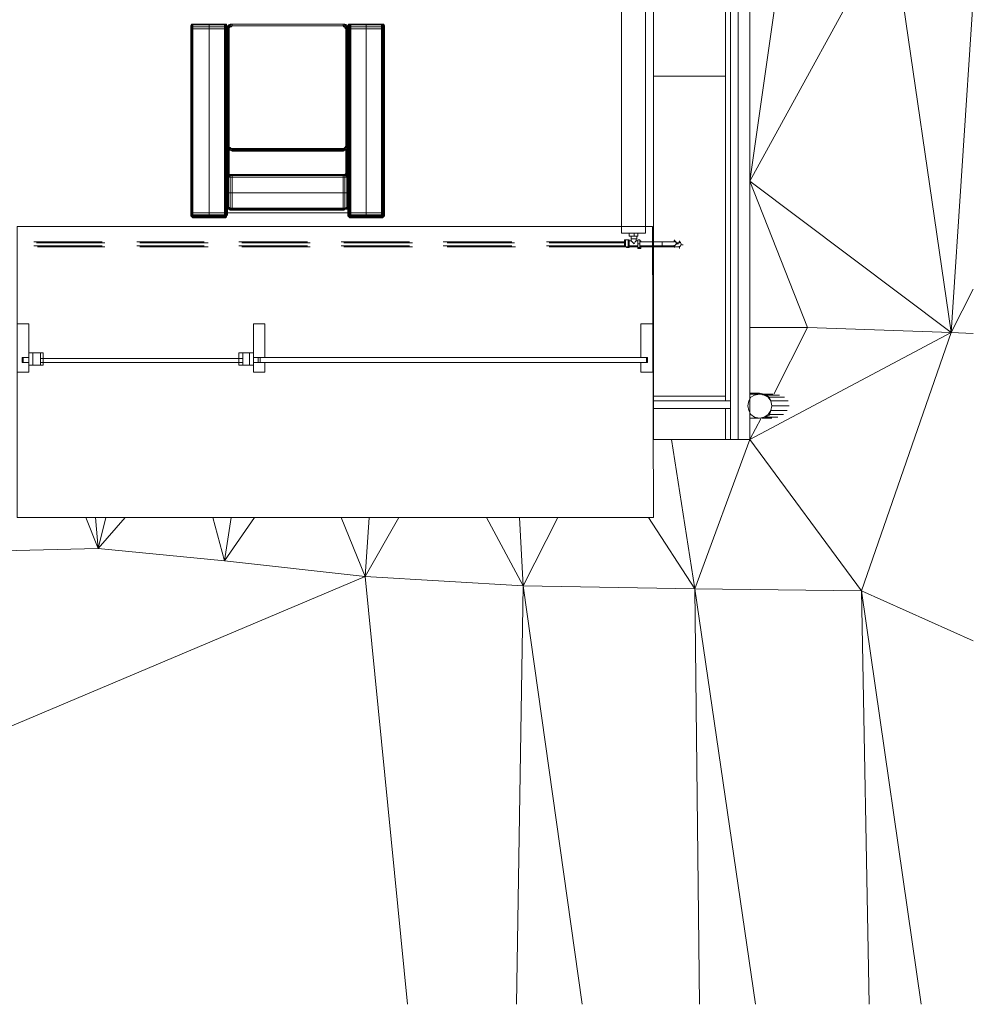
# Model space of a CAD drawing. Header units: millimetres. Extents: x 413 to 305578, y 115 to 38116.
# Tile 36 of 194: x 23631 to 27567, y 6475 to 10538. Entities that reach past the tile are written whole.
import ezdxf

# ---------------------------------------------------------------- set-up
doc = ezdxf.new("R2010")
doc.units = ezdxf.units.MM
for name, color, linetype, true_color in [('PDF$_59-60$-$Floor$Plan$-$В_Этаж$00_Сводный$A-DETL-MBND', 7, 'Continuous', 0xdd3700), ('PDF$_59-60$-$Floor$Plan$-$В_Этаж$00_Сводный$P-PIPE-CNTR', 150, 'Continuous', 0x007fff), ('PDF$_V$line_ifc_RVT-1-В_Этаж$00_Сводный$A-COLS', 7, 'Continuous', 0xbababa), ('PDF$_V$line_ifc_RVT-1-В_Этаж$00_Сводный$A-DETL-MBND', 7, 'Continuous', 0xdcdcdc), ('PDF$_V$line_ifc_RVT-1-В_Этаж$00_Сводный$A-GENM', 7, 'Continuous', 0xdd6e6e), ('PDF$_V$line_ifc_RVT-1-В_Этаж$00_Сводный$A-PART', 7, 'Continuous', 0xdcdcdc), ('PDF$_V$line_ifc_RVT-1-В_Этаж$00_Сводный$A-WALL', 7, 'Continuous', 0xbababa), ('PDF$_V$line_ifc_RVT-1-В_Этаж$00_Сводный$I-FURN', 7, 'Continuous', 0xdcdcdc), ('PDF$_V$line_ifc_RVT-1-В_Этаж$00_Сводный$L-SITE', 7, 'Continuous', 0xdcdcdc), ('PDF$_V$line_ifc_RVT-1-В_Этаж$00_Сводный$Q-SPCQ', 7, 'Continuous', 0xdcdcdc)]:
    doc.layers.add(name, color=color, linetype=linetype, true_color=true_color)
doc.layers.add('PDF$_59-60$-$Floor$Plan$-$В_Этаж$00_Сводный$M-EQPM', color=2, linetype='Continuous')
doc.layers.add('PDF$_59-60$-$Floor$Plan$-$В_Этаж$00_Сводный$P-PIPE', color=3, linetype='Continuous')

msp = doc.modelspace()

# ---------------------------------------------------------------- linework, layer by layer
at = {"layer": 'PDF$_59-60$-$Floor$Plan$-$В_Этаж$00_Сводный$A-DETL-MBND', "color": 1, "lineweight": 0}
for points in [[(23971.3, 9620.9), (23688.9, 9620.9)], [(23688.9, 9605), (23971.3, 9605)], [(24392.9, 9620.9), (24114.4, 9620.9)], [(24114.4, 9605), (24392.9, 9605)], [(24818.5, 9620.9), (24536.1, 9620.9)], [(24536.1, 9605), (24818.5, 9605)], [(25240.1, 9620.9), (24957.7, 9620.9)], [(24957.7, 9605), (25240.1, 9605)], [(25661.7, 9620.9), (25379.3, 9620.9)], [(25379.3, 9605), (25661.7, 9605)], [(26127, 9620.9), (25804.9, 9620.9)], [(25804.9, 9605), (26127, 9605)], [(26282.2, 9620.9), (26286.1, 9620.9), (26290.1, 9620.9), (26294.1, 9620.9), (26298.1, 9620.9), (26302, 9620.9), (26306, 9620.9), (26310, 9620.9)], [(26318, 9620.9), (26321.9, 9620.9), (26325.9, 9620.9), (26329.9, 9620.9)]]:
    msp.add_lwpolyline(points, dxfattribs=at)
at = {"layer": 'PDF$_59-60$-$Floor$Plan$-$В_Этаж$00_Сводный$A-DETL-MBND', "color": 5, "lineweight": 0}
for points in [[(23983.2, 9616.9), (23700.8, 9616.9)], [(23704.8, 9601), (23983.2, 9601)], [(24408.8, 9616.9), (24126.4, 9616.9)], [(24126.4, 9601), (24408.8, 9601)], [(24830.4, 9616.9), (24548, 9616.9)], [(24548, 9601), (24830.4, 9601)], [(25252, 9616.9), (24969.6, 9616.9)], [(24969.6, 9601), (25252, 9601)], [(25673.6, 9616.9), (25395.2, 9616.9)], [(25395.2, 9601), (25677.6, 9601)], [(26127, 9616.9), (25816.8, 9616.9)], [(25816.8, 9601), (26127, 9601)], [(26345.8, 9601), (26341.8, 9601), (26337.8, 9601), (26333.9, 9601), (26329.9, 9601), (26325.9, 9601), (26321.9, 9601), (26318, 9601)], [(26341.8, 9616.9), (26345.8, 9616.9), (26349.8, 9616.9), (26353.8, 9616.9)]]:
    msp.add_lwpolyline(points, dxfattribs=at)
at = {"layer": 'PDF$_59-60$-$Floor$Plan$-$В_Этаж$00_Сводный$M-EQPM', "lineweight": 0}
for points in [[(26214.5, 10655), (26115.1, 10655), (26115.1, 9656.7), (26214.5, 9656.7)], [(26115.1, 10655), (26115.1, 9656.7), (26214.5, 9656.7), (26214.5, 10655)]]:
    msp.add_lwpolyline(points, close=True, dxfattribs=at)
for points in [[(26142.9, 9628.8), (26146.9, 9628.8), (26146.9, 9624.9), (26154.9, 9624.9), (26154.9, 9632.8), (26154.9, 9644.8)], [(26182.7, 9656.7), (26182.7, 9644.8), (26166.8, 9644.8), (26146.9, 9644.8), (26146.9, 9656.7)], [(26154.9, 9632.8), (26178.7, 9632.8), (26178.7, 9644.8)], [(26166.8, 9644.8), (26166.8, 9656.7)], [(26182.7, 9624.9), (26174.8, 9624.9), (26174.8, 9632.8)], [(26146.9, 9628.8), (26146.9, 9624.9), (26146.9, 9620.9), (26146.9, 9616.9), (26146.9, 9612.9), (26146.9, 9609), (26146.9, 9605), (26146.9, 9601), (26142.9, 9601), (26131, 9601), (26127, 9601), (26127, 9605), (26127, 9609)], [(26127, 9620.9), (26127, 9624.9), (26127, 9628.8), (26131, 9628.8), (26142.9, 9628.8), (26142.9, 9601)], [(26127, 9624.9), (26127, 9620.9), (26127, 9616.9), (26127, 9612.9), (26127, 9609), (26127, 9605)], [(26131, 9628.8), (26131, 9601)], [(26135, 9601), (26135, 9597), (26146.9, 9597), (26146.9, 9605), (26146.9, 9624.9)], [(26182.7, 9605), (26146.9, 9605), (26146.9, 9601), (26182.7, 9601)], [(26174.8, 9624.9), (26170.8, 9620.9), (26166.8, 9612.9), (26158.9, 9620.9), (26154.9, 9624.9)], [(26194.7, 9605), (26194.7, 9593), (26182.7, 9593), (26182.7, 9597), (26182.7, 9612.9), (26182.7, 9628.8), (26190.7, 9628.8), (26190.7, 9612.9), (26190.7, 9597), (26182.7, 9597)], [(26182.7, 9612.9), (26190.7, 9612.9)], [(26190.7, 9624.9), (26194.7, 9624.9), (26194.7, 9620.9)]]:
    msp.add_lwpolyline(points, dxfattribs=at)
at = {"layer": 'PDF$_59-60$-$Floor$Plan$-$В_Этаж$00_Сводный$P-PIPE', "color": 1, "lineweight": 0}
for points in [[(26190.7, 9605), (26282.2, 9605), (26282.2, 9609), (26282.2, 9612.9), (26282.2, 9616.9), (26282.2, 9620.9), (26286.1, 9620.9), (26290.1, 9620.9), (26294.1, 9620.9), (26298.1, 9620.9), (26302, 9620.9), (26306, 9620.9), (26310, 9620.9), (26314, 9620.9), (26318, 9620.9), (26321.9, 9620.9), (26325.9, 9620.9), (26329.9, 9620.9), (26333.9, 9620.9)], [(26333.9, 9605), (26329.9, 9605), (26325.9, 9605), (26321.9, 9605), (26318, 9605), (26314, 9605), (26310, 9605), (26306, 9605), (26302, 9605), (26298.1, 9605), (26294.1, 9605), (26290.1, 9605), (26286.1, 9605), (26282.2, 9605), (26282.2, 9609), (26282.2, 9612.9), (26282.2, 9620.9), (26190.7, 9620.9)], [(26282.2, 9620.9), (26282.2, 9620.9)], [(26282.2, 9620.9), (26282.2, 9620.9)], [(26282.2, 9616.9), (26282.2, 9616.9)], [(26282.2, 9612.9), (26282.2, 9612.9)], [(26282.2, 9612.9), (26282.2, 9612.9)], [(26282.2, 9609), (26282.2, 9609)], [(26282.2, 9609), (26282.2, 9609)], [(26282.2, 9605), (26282.2, 9605)]]:
    msp.add_lwpolyline(points, dxfattribs=at)
at = {"layer": 'PDF$_59-60$-$Floor$Plan$-$В_Этаж$00_Сводный$P-PIPE', "color": 5, "lineweight": 0}
for points in [[(26194.7, 9601), (26306, 9601), (26306, 9605), (26306, 9601), (26310, 9601), (26314, 9601), (26318, 9601), (26321.9, 9601), (26325.9, 9601), (26329.9, 9601), (26333.9, 9601), (26337.8, 9601), (26341.8, 9601), (26345.8, 9601), (26349.8, 9601), (26353.8, 9601)], [(26306, 9605), (26306, 9605)], [(26306, 9605), (26306, 9605)], [(26306, 9601), (26306, 9601)], [(26353.8, 9616.9), (26349.8, 9616.9), (26345.8, 9616.9), (26341.8, 9616.9), (26337.8, 9616.9)]]:
    msp.add_lwpolyline(points, dxfattribs=at)
at = {"layer": 'PDF$_59-60$-$Floor$Plan$-$В_Этаж$00_Сводный$P-PIPE', "color": 1, "lineweight": 0}
msp.add_lwpolyline([(26331.3, 9605.4, 0.414213), (26341.3, 9615.3, 0.414213), (26331.3, 9625.3)], format="xyb", dxfattribs=at)
at = {"layer": 'PDF$_59-60$-$Floor$Plan$-$В_Этаж$00_Сводный$P-PIPE', "color": 5, "lineweight": 0}
msp.add_lwpolyline([(26351.2, 9601.4, 0.414213), (26361.2, 9611.3, 0.414213), (26351.2, 9621.3)], format="xyb", dxfattribs=at)
at = {"layer": 'PDF$_59-60$-$Floor$Plan$-$В_Этаж$00_Сводный$P-PIPE-CNTR', "color": 1, "lineweight": 0}
for points in [[(26333.9, 9620.9), (26333.9, 9628.8)], [(26333.9, 9597), (26333.9, 9605)], [(26341.8, 9612.9), (26349.8, 9612.9)]]:
    msp.add_lwpolyline(points, dxfattribs=at)
at = {"layer": 'PDF$_59-60$-$Floor$Plan$-$В_Этаж$00_Сводный$P-PIPE-CNTR', "color": 5, "lineweight": 0}
for points in [[(26353.8, 9616.9), (26353.8, 9624.9)], [(26353.8, 9593), (26353.8, 9601)], [(26361.7, 9609), (26369.7, 9609)]]:
    msp.add_lwpolyline(points, dxfattribs=at)
at = {"layer": 'PDF$_V$line_ifc_RVT-1-В_Этаж$00_Сводный$A-COLS', "lineweight": 0}
msp.add_lwpolyline([(26544.7, 10603.3), (26246.4, 10603.3), (26246.4, 10305), (26544.7, 10305)], close=True, dxfattribs=at)
at = {"layer": 'PDF$_V$line_ifc_RVT-1-В_Этаж$00_Сводный$A-DETL-MBND', "lineweight": 0}
msp.add_lwpolyline([(26246.4, 8805.5), (26246.4, 8805.5)], dxfattribs=at)
msp.add_lwpolyline([(26246.4, 8805.5), (26246.4, 8805.5)], dxfattribs=at)
at = {"layer": 'PDF$_V$line_ifc_RVT-1-В_Этаж$00_Сводный$A-GENM', "lineweight": 0}
msp.add_lwpolyline([(23621.2, 8483.3), (26246.4, 8483.3), (26242.4, 9684.5), (23621.2, 9684.5)], close=True, dxfattribs=at)
at = {"layer": 'PDF$_V$line_ifc_RVT-1-В_Этаж$00_Сводный$A-PART', "color": 9, "lineweight": 0, "true_color": 0xbababa}
for points in [[(26564.6, 8964.6), (26564.6, 12834.7), (26544.7, 12834.7), (26544.7, 8964.6)], [(26644.1, 8805.5), (26644.1, 12834.7), (26596.4, 12834.7), (26596.4, 8805.5)], [(26544.7, 8984.5), (26544.7, 10305), (26246.4, 10305), (26246.4, 8984.5)], [(23645.1, 9123.7), (23645.1, 9143.6), (23669, 9143.6), (23669, 9282.8), (23621.2, 9282.8), (23621.2, 9083.9), (23669, 9083.9), (23669, 9123.7)], [(24595.7, 9143.6), (24643.5, 9143.6), (24643.5, 9282.8), (24595.7, 9282.8)], [(26218.5, 9143.6), (26218.5, 9123.7), (26194.7, 9123.7), (26194.7, 9083.9), (26246.4, 9083.9), (26246.4, 9282.8), (26194.7, 9282.8), (26194.7, 9143.6)], [(26246.4, 8984.5), (26246.4, 9282.8)], [(23641.1, 9143.6), (23641.1, 9123.7), (23669, 9123.7), (23669, 9143.6)], [(23684.9, 9163.5), (23669, 9163.5), (23669, 9111.8), (23684.9, 9111.8)], [(23728.6, 9163.5), (23669, 9163.5), (23669, 9111.8), (23728.6, 9111.8)], [(23716.7, 9111.8), (23716.7, 9163.5), (23684.9, 9163.5), (23684.9, 9111.8)], [(24595.7, 9111.8), (24595.7, 9163.5), (24536.1, 9163.5), (24536.1, 9111.8)], [(24579.8, 9111.8), (24579.8, 9163.5), (24552, 9163.5), (24552, 9111.8)], [(24595.7, 9111.8), (24595.7, 9163.5), (24579.8, 9163.5), (24579.8, 9111.8)], [(24623.6, 9123.7), (24623.6, 9143.6), (24595.7, 9143.6), (24595.7, 9123.7)], [(26222.5, 9143.6), (24615.6, 9143.6), (24615.6, 9123.7), (26222.5, 9123.7)], [(24552, 9139.6), (23716.7, 9139.6), (23716.7, 9123.7), (24552, 9123.7)], [(24643.5, 9123.7), (24595.7, 9123.7), (24595.7, 9083.9), (24643.5, 9083.9)], [(26564.6, 8932.8), (26564.6, 8964.6), (26246.4, 8964.6), (26246.4, 8932.8)], [(26544.7, 8932.8), (26246.4, 8932.8), (26246.4, 8805.5), (26544.7, 8805.5)], [(26246.4, 8932.8), (26246.4, 8885.1)], [(26564.6, 8932.8), (26544.7, 8932.8), (26544.7, 8805.5), (26564.6, 8805.5)]]:
    msp.add_lwpolyline(points, close=True, dxfattribs=at)
for points in [[(26564.6, 12834.7), (26564.6, 8805.5)], [(26596.4, 8805.5), (26596.4, 12834.7)], [(26246.4, 9282.8), (26246.4, 9282.8)], [(26246.4, 8984.5), (26246.4, 8984.5)], [(26544.7, 8984.5), (26246.4, 8984.5)], [(26246.4, 8984.5), (26246.4, 8964.6)], [(26544.7, 8964.6), (26544.7, 8984.5)], [(26246.4, 8964.6), (26544.7, 8964.6)], [(26246.4, 8932.8), (26246.4, 8932.8)], [(26246.4, 8885.1), (26246.4, 8885.1)], [(26564.6, 8805.5), (26596.4, 8805.5)]]:
    msp.add_lwpolyline(points, dxfattribs=at)
at = {"layer": 'PDF$_V$line_ifc_RVT-1-В_Этаж$00_Сводный$A-WALL', "lineweight": 0}
for points in [[(26564.6, 8964.6), (26564.6, 12834.7), (26544.7, 12834.7), (26544.7, 8964.6)], [(26644.1, 8805.5), (26644.1, 12834.7), (26596.4, 12834.7), (26596.4, 8805.5)], [(26544.7, 8984.5), (26544.7, 10305), (26246.4, 10305), (26246.4, 8984.5)], [(23645.1, 9123.7), (23645.1, 9143.6), (23669, 9143.6), (23669, 9282.8), (23621.2, 9282.8), (23621.2, 9083.9), (23669, 9083.9), (23669, 9123.7)], [(24595.7, 9143.6), (24643.5, 9143.6), (24643.5, 9282.8), (24595.7, 9282.8)], [(26218.5, 9143.6), (26218.5, 9123.7), (26194.7, 9123.7), (26194.7, 9083.9), (26246.4, 9083.9), (26246.4, 9282.8), (26194.7, 9282.8), (26194.7, 9143.6)], [(26246.4, 8984.5), (26246.4, 9282.8)], [(23641.1, 9143.6), (23641.1, 9123.7), (23669, 9123.7), (23669, 9143.6)], [(23684.9, 9163.5), (23669, 9163.5), (23669, 9111.8), (23684.9, 9111.8)], [(23728.6, 9163.5), (23669, 9163.5), (23669, 9111.8), (23728.6, 9111.8)], [(23716.7, 9111.8), (23716.7, 9163.5), (23684.9, 9163.5), (23684.9, 9111.8)], [(24595.7, 9111.8), (24595.7, 9163.5), (24536.1, 9163.5), (24536.1, 9111.8)], [(24579.8, 9111.8), (24579.8, 9163.5), (24552, 9163.5), (24552, 9111.8)], [(24595.7, 9111.8), (24595.7, 9163.5), (24579.8, 9163.5), (24579.8, 9111.8)], [(24623.6, 9123.7), (24623.6, 9143.6), (24595.7, 9143.6), (24595.7, 9123.7)], [(26222.5, 9143.6), (24615.6, 9143.6), (24615.6, 9123.7), (26222.5, 9123.7)], [(24552, 9139.6), (23716.7, 9139.6), (23716.7, 9123.7), (24552, 9123.7)], [(24643.5, 9123.7), (24595.7, 9123.7), (24595.7, 9083.9), (24643.5, 9083.9)], [(26564.6, 8932.8), (26564.6, 8964.6), (26246.4, 8964.6), (26246.4, 8932.8)], [(26544.7, 8932.8), (26246.4, 8932.8), (26246.4, 8805.5), (26544.7, 8805.5)], [(26246.4, 8932.8), (26246.4, 8885.1)], [(26564.6, 8932.8), (26544.7, 8932.8), (26544.7, 8805.5), (26564.6, 8805.5)]]:
    msp.add_lwpolyline(points, close=True, dxfattribs=at)
for points in [[(26564.6, 12834.7), (26564.6, 8805.5)], [(26596.4, 8805.5), (26596.4, 12834.7)], [(26246.4, 9282.8), (26246.4, 9282.8)], [(26246.4, 8984.5), (26246.4, 8984.5)], [(26544.7, 8984.5), (26246.4, 8984.5)], [(26246.4, 8984.5), (26246.4, 8964.6)], [(26544.7, 8964.6), (26544.7, 8984.5)], [(26246.4, 8964.6), (26544.7, 8964.6)], [(26246.4, 8932.8), (26246.4, 8932.8)], [(26246.4, 8885.1), (26246.4, 8885.1)], [(26564.6, 8805.5), (26596.4, 8805.5)]]:
    msp.add_lwpolyline(points, dxfattribs=at)
at = {"layer": 'PDF$_V$line_ifc_RVT-1-В_Этаж$00_Сводный$I-FURN', "lineweight": 0}
for points in [[(24337.2, 9728.3), (24337.2, 9732.3), (24337.2, 9728.3), (24337.2, 9732.3), (24337.2, 9728.3), (24341.2, 9724.3), (24345.1, 9720.3), (24345.1, 9724.3), (24345.1, 9728.3), (24345.1, 9732.3), (24345.1, 9740.2), (24345.1, 10499.9), (24345.1, 10507.9), (24345.1, 10515.8), (24345.1, 10519.8), (24345.1, 10515.8), (24412.8, 10515.8), (24476.4, 10515.8), (24476.4, 10519.8), (24412.8, 10519.8), (24476.4, 10519.8), (24480.4, 10519.8), (24476.4, 10519.8)], [(24341.2, 10519.8), (24341.2, 10515.8), (24345.1, 10519.8), (24341.2, 10519.8), (24337.2, 10511.8), (24337.2, 10507.9), (24337.2, 10511.8), (24337.2, 10507.9), (24337.2, 10511.8), (24337.2, 10507.9), (24341.2, 10511.8), (24341.2, 10515.8), (24337.2, 10511.8)], [(24337.2, 10511.8), (24337.2, 10511.8)], [(24337.2, 10511.8), (24337.2, 10511.8)], [(24337.2, 10507.9), (24337.2, 10507.9)], [(24337.2, 10507.9), (24337.2, 10507.9)], [(24488.3, 9764.1), (24488.3, 9740.2), (24484.4, 9740.2), (24484.4, 10499.9), (24484.4, 10507.9), (24480.4, 10507.9), (24480.4, 10499.9), (24476.4, 10499.9), (24476.4, 9740.2), (24412.8, 9740.2), (24345.1, 9740.2), (24345.1, 10499.9), (24341.2, 10499.9), (24341.2, 10507.9), (24337.2, 10503.9), (24337.2, 10507.9), (24337.2, 10503.9), (24337.2, 10507.9)], [(24484.4, 9724.3), (24484.4, 9728.3), (24484.4, 9724.3), (24484.4, 9728.3), (24480.4, 9728.3), (24480.4, 9724.3), (24476.4, 9724.3), (24476.4, 9720.3), (24412.8, 9720.3), (24345.1, 9720.3), (24345.1, 9724.3), (24341.2, 9724.3), (24341.2, 9728.3), (24337.2, 9732.3), (24337.2, 9736.2), (24337.2, 9732.3), (24337.2, 9736.2), (24337.2, 9740.2), (24337.2, 10499.9), (24337.2, 10503.9), (24337.2, 10499.9), (24341.2, 10499.9), (24341.2, 9740.2), (24345.1, 9740.2), (24345.1, 9732.3), (24412.8, 9732.3), (24476.4, 9732.3), (24476.4, 9740.2), (24480.4, 9740.2), (24480.4, 10499.9), (24484.4, 10499.9), (24484.4, 9740.2), (24484.4, 9736.2), (24488.3, 9736.2), (24488.3, 9740.2), (24985.5, 9740.2), (24985.5, 9736.2), (24985.5, 9732.3), (24989.5, 9728.3), (24989.5, 9724.3), (24993.5, 9724.3), (24993.5, 9720.3), (24997.4, 9720.3)], [(24337.2, 10503.9), (24337.2, 10503.9)], [(24337.2, 10499.9), (24337.2, 10499.9)], [(24337.2, 10499.9), (24337.2, 9740.2), (24341.2, 9740.2), (24341.2, 9736.2), (24345.1, 9732.3), (24345.1, 9728.3), (24412.8, 9728.3), (24476.4, 9728.3), (24476.4, 9732.3), (24480.4, 9732.3), (24480.4, 9740.2), (24484.4, 9740.2), (24484.4, 9736.2), (24484.4, 9732.3), (24488.3, 9732.3), (24484.4, 9728.3), (24488.3, 9732.3), (24484.4, 9728.3), (24484.4, 9732.3), (24484.4, 9728.3), (24484.4, 9736.2), (24480.4, 9732.3), (24480.4, 9728.3), (24476.4, 9728.3), (24476.4, 9724.3), (24412.8, 9724.3), (24345.1, 9724.3), (24345.1, 9728.3), (24341.2, 9728.3), (24341.2, 9736.2), (24337.2, 9736.2), (24337.2, 9740.2)], [(24488.3, 10499.9), (24488.3, 10503.9), (24484.4, 10503.9), (24484.4, 10507.9), (24484.4, 10511.8), (24484.4, 10507.9), (24484.4, 10511.8), (24480.4, 10515.8), (24476.4, 10515.8), (24476.4, 10507.9), (24476.4, 10499.9), (24412.8, 10499.9), (24345.1, 10499.9), (24345.1, 10507.9), (24345.1, 10515.8), (24341.2, 10511.8), (24341.2, 10507.9), (24345.1, 10507.9), (24412.8, 10507.9), (24476.4, 10507.9), (24480.4, 10507.9), (24480.4, 10515.8), (24480.4, 10519.8), (24484.4, 10519.8), (24484.4, 10515.8), (24484.4, 10511.8), (24484.4, 10515.8), (24480.4, 10519.8)], [(24345.1, 10519.8), (24345.1, 10519.8)], [(24345.1, 10519.8), (24345.1, 10519.8)], [(24345.1, 10515.8), (24345.1, 10515.8)], [(24345.1, 10507.9), (24345.1, 10507.9)], [(24345.1, 10499.9), (24345.1, 10499.9)], [(24412.8, 10519.8), (24412.8, 10519.8)], [(24412.8, 10519.8), (24412.8, 10519.8)], [(24476.4, 10519.8), (24476.4, 10519.8)], [(24480.4, 10519.8), (24480.4, 10519.8)], [(24504.2, 10006.7), (24500.3, 10010.7), (24496.3, 10006.7), (24496.3, 10010.7), (24492.3, 10010.7), (24488.3, 10014.7), (24488.3, 10499.9), (24492.3, 10507.9), (24488.3, 10507.9), (24484.4, 10511.8), (24484.4, 10519.8)], [(24965.6, 9899.3), (24508.2, 9899.3), (24508.2, 9895.3), (24500.3, 9895.3), (24500.3, 9887.4), (24492.3, 9891.4), (24492.3, 9887.4), (24488.3, 9891.4), (24488.3, 9943.1), (24488.3, 10499.9), (24484.4, 10499.9), (24484.4, 10503.9), (24484.4, 10507.9), (24488.3, 10507.9), (24488.3, 10511.8), (24484.4, 10511.8), (24488.3, 10511.8), (24488.3, 10507.9), (24484.4, 10511.8)], [(24484.4, 10511.8), (24484.4, 10511.8)], [(24484.4, 10499.9), (24484.4, 10499.9)], [(24977.6, 9903.3), (24973.6, 9899.3), (24969.6, 9899.3), (24973.6, 9895.3), (24965.6, 9895.3), (24965.6, 9887.4), (24508.2, 9887.4), (24965.6, 9887.4), (24973.6, 9887.4), (24973.6, 9895.3), (24977.6, 9895.3), (24973.6, 9899.3), (24977.6, 9899.3), (24981.5, 9895.3), (24977.6, 9895.3), (24981.5, 9891.4), (24973.6, 9887.4), (24965.6, 9887.4), (24965.6, 9823.7), (24508.2, 9823.7), (24508.2, 9760.1), (24500.3, 9760.1), (24492.3, 9760.1), (24496.3, 9756.1), (24492.3, 9756.1), (24496.3, 9756.1), (24500.3, 9752.1), (24500.3, 9756.1), (24508.2, 9756.1), (24508.2, 9760.1), (24965.6, 9760.1), (24973.6, 9760.1), (24973.6, 9823.7), (24981.5, 9823.7), (24981.5, 9887.4), (24985.5, 9891.4), (24985.5, 9943.1), (24985.5, 10499.9), (24985.5, 10507.9), (24981.5, 10515.8), (24973.6, 10519.8), (24965.6, 10519.8), (24508.2, 10519.8), (24500.3, 10519.8), (24492.3, 10515.8), (24488.3, 10507.9), (24488.3, 10499.9), (24488.3, 10507.9), (24492.3, 10515.8), (24500.3, 10519.8), (24508.2, 10519.8), (24965.6, 10519.8), (24973.6, 10519.8), (24981.5, 10515.8), (24985.5, 10507.9), (24985.5, 10499.9), (24985.5, 10014.7), (24985.5, 10010.7), (24985.5, 10006.7)], [(24488.3, 10507.9), (24488.3, 10507.9)], [(24508.2, 10006.7), (24504.2, 10006.7), (24500.3, 10006.7), (24496.3, 10006.7), (24496.3, 10002.7), (24492.3, 10010.7), (24488.3, 10010.7), (24488.3, 10014.7), (24488.3, 10006.7), (24492.3, 10002.7), (24500.3, 9998.8), (24508.2, 9994.8), (24965.6, 9994.8), (24973.6, 9998.8), (24981.5, 10002.7), (24985.5, 10006.7), (24985.5, 10014.7), (24981.5, 10014.7), (24981.5, 10499.9), (24977.6, 10499.9), (24977.6, 10503.9), (24973.6, 10503.9), (24973.6, 10507.9)], [(24488.3, 10507.9), (24488.3, 10507.9)], [(24488.3, 10507.9), (24488.3, 10507.9)], [(24500.3, 10010.7), (24496.3, 10010.7), (24492.3, 10018.6), (24488.3, 10014.7), (24488.3, 10499.9), (24492.3, 10499.9), (24496.3, 10503.9), (24496.3, 10499.9), (24496.3, 10018.6)], [(24973.6, 10503.9), (24977.6, 10499.9), (24977.6, 10018.6), (24981.5, 10014.7), (24981.5, 10010.7), (24985.5, 10010.7), (24981.5, 10002.7), (24973.6, 9998.8), (24965.6, 9994.8), (24508.2, 9994.8), (24500.3, 9998.8), (24492.3, 10002.7), (24488.3, 10010.7), (24488.3, 10006.7)], [(24488.3, 10499.9), (24488.3, 10499.9)], [(24488.3, 10499.9), (24488.3, 10499.9)], [(24500.3, 10519.8), (24500.3, 10515.8), (24496.3, 10511.8), (24496.3, 10507.9), (24496.3, 10503.9), (24492.3, 10507.9), (24496.3, 10511.8), (24492.3, 10515.8)], [(24492.3, 10515.8), (24492.3, 10515.8)], [(24496.3, 10010.7), (24496.3, 10018.6), (24492.3, 10018.6), (24492.3, 10499.9), (24496.3, 10499.9)], [(24496.3, 10503.9), (24500.3, 10507.9), (24496.3, 10507.9), (24500.3, 10511.8), (24500.3, 10515.8), (24508.2, 10519.8), (24965.6, 10519.8), (24973.6, 10515.8), (24973.6, 10519.8)], [(24496.3, 10503.9), (24496.3, 10503.9)], [(24500.3, 10519.8), (24500.3, 10519.8)], [(24500.3, 10507.9), (24504.2, 10507.9), (24500.3, 10511.8), (24508.2, 10511.8), (24508.2, 10519.8)], [(24504.2, 10507.9), (24508.2, 10511.8), (24965.6, 10511.8), (24965.6, 10519.8)], [(24508.2, 10519.8), (24508.2, 10519.8)], [(24508.2, 10519.8), (24508.2, 10519.8)], [(24508.2, 10511.8), (24965.6, 10511.8), (24969.6, 10511.8), (24973.6, 10515.8), (24977.6, 10511.8), (24981.5, 10515.8)], [(24508.2, 10511.8), (24508.2, 10511.8)], [(24965.6, 10519.8), (24965.6, 10519.8)], [(24965.6, 10519.8), (24965.6, 10519.8)], [(24965.6, 10511.8), (24965.6, 10511.8)], [(24965.6, 10511.8), (24969.6, 10507.9), (24969.6, 10511.8), (24973.6, 10507.9), (24977.6, 10511.8), (24981.5, 10507.9), (24985.5, 10507.9), (24985.5, 10511.8), (24985.5, 10507.9), (24985.5, 10503.9), (24985.5, 10507.9), (24985.5, 10511.8), (24985.5, 10507.9), (24985.5, 10511.8)], [(24969.6, 10507.9), (24973.6, 10507.9), (24977.6, 10503.9), (24981.5, 10507.9), (24981.5, 10499.9), (24985.5, 10499.9), (24989.5, 10499.9), (24989.5, 9740.2), (24993.5, 9740.2), (24993.5, 9732.3), (24997.4, 9732.3), (24997.4, 9728.3), (25061.1, 9728.3), (25061.1, 9724.3), (25124.7, 9724.3), (25124.7, 9720.3), (25061.1, 9720.3), (25061.1, 9724.3), (25061.1, 9728.3), (25061.1, 9732.3), (25061.1, 9740.2), (25061.1, 10499.9), (25061.1, 10507.9), (25061.1, 10515.8), (25061.1, 10519.8), (25124.7, 10519.8), (25128.7, 10519.8), (25132.7, 10515.8), (25132.7, 10511.8), (25136.7, 10507.9), (25136.7, 10503.9), (25136.7, 10507.9)], [(24973.6, 10519.8), (24973.6, 10519.8)], [(24973.6, 10507.9), (24973.6, 10507.9)], [(24977.6, 10499.9), (24977.6, 10018.6), (24977.6, 10010.7), (24981.5, 10010.7), (24977.6, 10002.7), (24981.5, 10002.7)], [(24977.6, 10499.9), (24977.6, 10499.9)], [(24981.5, 10515.8), (24981.5, 10515.8)], [(25132.7, 9724.3), (25136.7, 9728.3), (25132.7, 9724.3), (25132.7, 9728.3), (25128.7, 9728.3), (25128.7, 9732.3), (25124.7, 9732.3), (25124.7, 9740.2), (25061.1, 9740.2), (25061.1, 10499.9), (24997.4, 10499.9), (24997.4, 10507.9), (24993.5, 10507.9), (24993.5, 10515.8), (24989.5, 10511.8), (24989.5, 10515.8), (24985.5, 10511.8), (24989.5, 10519.8)], [(24985.5, 10511.8), (24985.5, 10511.8)], [(24985.5, 10511.8), (24985.5, 10511.8)], [(24985.5, 10507.9), (24985.5, 10507.9)], [(24985.5, 10507.9), (24985.5, 10507.9)], [(24985.5, 10507.9), (24985.5, 10507.9)], [(24985.5, 10499.9), (24985.5, 10503.9), (24985.5, 10499.9), (24985.5, 9740.2), (24989.5, 9740.2), (24989.5, 9736.2), (24993.5, 9732.3), (24993.5, 9728.3), (24997.4, 9728.3), (24997.4, 9724.3), (24997.4, 9720.3), (25061.1, 9720.3), (25061.1, 9724.3), (24997.4, 9724.3), (24993.5, 9724.3), (24993.5, 9728.3), (24989.5, 9728.3), (24989.5, 9736.2), (24985.5, 9736.2), (24985.5, 9740.2), (24985.5, 9764.1)], [(24985.5, 10503.9), (24985.5, 10503.9)], [(24985.5, 10499.9), (24985.5, 10499.9)], [(24985.5, 10499.9), (24985.5, 10499.9)], [(24993.5, 10519.8), (24989.5, 10515.8), (24989.5, 10519.8), (24993.5, 10519.8), (24993.5, 10515.8), (24997.4, 10515.8), (24997.4, 10507.9), (25061.1, 10507.9), (25061.1, 10499.9), (25124.7, 10499.9), (25124.7, 9740.2), (25128.7, 9740.2), (25128.7, 9732.3), (25132.7, 9736.2), (25132.7, 9728.3), (25136.7, 9732.3), (25136.7, 9728.3), (25136.7, 9732.3), (25136.7, 9728.3), (25136.7, 9732.3), (25136.7, 9728.3)], [(24997.4, 10519.8), (24993.5, 10519.8), (24997.4, 10519.8), (24997.4, 10515.8), (25061.1, 10515.8), (25061.1, 10507.9), (25124.7, 10507.9), (25124.7, 10499.9), (25128.7, 10499.9), (25128.7, 9740.2), (25132.7, 9740.2), (25132.7, 9736.2), (25136.7, 9736.2), (25136.7, 9732.3), (25136.7, 9736.2), (25136.7, 9732.3)], [(24993.5, 10519.8), (24993.5, 10519.8)], [(24997.4, 10519.8), (25061.1, 10519.8)], [(24997.4, 10519.8), (24997.4, 10519.8)], [(24997.4, 10519.8), (25061.1, 10519.8)], [(25061.1, 10519.8), (25061.1, 10519.8)], [(25061.1, 10519.8), (25061.1, 10519.8)], [(25124.7, 10519.8), (25124.7, 10519.8)], [(25136.7, 10499.9), (25136.7, 10503.9), (25132.7, 10507.9), (25132.7, 10511.8), (25128.7, 10515.8), (25128.7, 10519.8), (25124.7, 10519.8)], [(25136.7, 10511.8), (25136.7, 10507.9), (25136.7, 10511.8), (25136.7, 10507.9), (25136.7, 10503.9), (25136.7, 10499.9), (25136.7, 9740.2), (25136.7, 9736.2), (25136.7, 9740.2), (25136.7, 10499.9), (25132.7, 10499.9), (25132.7, 10507.9), (25128.7, 10507.9), (25128.7, 10515.8), (25124.7, 10515.8), (25124.7, 10507.9), (25128.7, 10507.9), (25128.7, 10499.9), (25132.7, 10499.9), (25132.7, 9740.2), (25136.7, 9740.2)], [(25128.7, 10519.8), (25128.7, 10519.8)], [(25132.7, 10519.8), (25128.7, 10519.8)], [(25136.7, 10511.8), (25136.7, 10511.8)], [(25136.7, 10511.8), (25136.7, 10511.8)], [(25136.7, 10507.9), (25136.7, 10507.9)], [(25136.7, 10507.9), (25136.7, 10507.9)], [(25136.7, 10503.9), (25136.7, 10503.9)], [(25136.7, 10499.9), (25136.7, 10499.9)], [(24488.3, 10014.7), (24488.3, 10014.7)], [(24488.3, 10014.7), (24488.3, 10014.7)], [(24496.3, 9899.3), (24492.3, 9899.3), (24488.3, 9899.3), (24488.3, 9994.8), (24492.3, 9998.8), (24496.3, 9998.8), (24492.3, 9998.8), (24496.3, 9998.8), (24496.3, 9903.3)], [(24492.3, 10002.7), (24496.3, 10002.7), (24500.3, 9998.8), (24508.2, 9998.8), (24508.2, 10002.7), (24965.6, 10002.7), (24965.6, 10006.7), (24969.6, 10006.7), (24973.6, 10010.7), (24973.6, 10006.7), (24969.6, 10006.7), (24973.6, 9998.8)], [(24492.3, 10002.7), (24492.3, 10002.7)], [(24496.3, 10010.7), (24496.3, 10010.7)], [(24496.3, 9998.8), (24496.3, 9998.8)], [(24504.2, 9899.3), (24500.3, 9899.3), (24504.2, 9899.3), (24508.2, 9899.3), (24965.6, 9899.3), (24969.6, 9899.3), (24973.6, 9899.3), (24977.6, 9899.3), (24977.6, 9903.3), (24977.6, 9998.8), (24977.6, 9899.3), (24981.5, 9899.3), (24981.5, 9895.3), (24985.5, 9891.4), (24981.5, 9891.4), (24981.5, 9887.4), (24973.6, 9887.4), (24973.6, 9823.7), (24965.6, 9823.7), (24965.6, 9760.1), (24508.2, 9760.1), (24500.3, 9760.1), (24500.3, 9756.1), (24496.3, 9756.1)], [(24496.3, 9998.8), (24496.3, 9998.8)], [(24965.6, 10006.7), (24508.2, 10006.7), (24508.2, 10002.7), (24500.3, 10006.7), (24500.3, 9998.8)], [(24500.3, 9998.8), (24500.3, 9998.8)], [(24500.3, 9998.8), (24500.3, 9998.8)], [(24969.6, 10006.7), (24965.6, 10002.7), (24965.6, 9998.8), (24508.2, 9998.8), (24508.2, 9994.8)], [(24977.6, 10018.6), (24973.6, 10010.7), (24977.6, 10010.7), (24973.6, 10006.7), (24977.6, 10002.7), (24973.6, 9998.8), (24965.6, 9998.8), (24965.6, 9994.8)], [(24969.6, 10006.7), (24969.6, 10006.7)], [(24973.6, 10010.7), (24973.6, 10010.7)], [(24973.6, 9998.8), (24973.6, 9998.8)], [(24973.6, 9998.8), (24973.6, 9998.8)], [(24977.6, 10018.6), (24977.6, 10018.6)], [(24981.5, 9994.8), (24977.6, 9998.8), (24981.5, 9998.8), (24981.5, 9994.8), (24985.5, 9994.8)], [(24977.6, 9998.8), (24977.6, 9998.8)], [(24977.6, 9998.8), (24977.6, 9998.8)], [(24977.6, 9998.8), (24977.6, 9998.8)], [(24981.5, 10002.7), (24981.5, 10002.7)], [(24985.5, 10014.7), (24985.5, 10014.7)], [(24488.3, 9994.8), (24488.3, 9994.8)], [(24488.3, 9990.8), (24488.3, 9990.8)], [(24508.2, 9994.8), (24508.2, 9994.8)], [(24965.6, 9994.8), (24965.6, 9994.8)], [(24985.5, 9990.8), (24985.5, 9990.8)], [(24969.6, 9899.3), (24965.6, 9899.3), (24965.6, 9895.3), (24508.2, 9895.3), (24508.2, 9887.4), (24500.3, 9887.4), (24492.3, 9887.4), (24492.3, 9823.7), (24488.3, 9827.7), (24488.3, 9764.1), (24488.3, 9827.7), (24492.3, 9823.7), (24500.3, 9823.7), (24508.2, 9823.7), (24965.6, 9823.7), (24973.6, 9823.7), (24981.5, 9823.7), (24985.5, 9827.7), (24985.5, 9764.1), (24985.5, 9760.1), (24981.5, 9756.1), (24981.5, 9760.1), (24985.5, 9764.1), (24985.5, 9760.1), (24981.5, 9760.1), (24977.6, 9756.1), (24981.5, 9756.1), (24977.6, 9756.1), (24973.6, 9756.1), (24977.6, 9756.1), (24973.6, 9756.1), (24969.6, 9752.1)], [(24508.2, 9899.3), (24500.3, 9899.3), (24496.3, 9899.3), (24500.3, 9899.3), (24496.3, 9899.3), (24496.3, 9895.3), (24492.3, 9895.3), (24488.3, 9891.4), (24492.3, 9891.4), (24496.3, 9895.3), (24500.3, 9895.3), (24500.3, 9899.3)], [(24488.3, 9891.4), (24488.3, 9891.4)], [(24488.3, 9891.4), (24488.3, 9891.4)], [(24496.3, 9899.3), (24496.3, 9899.3)], [(24496.3, 9899.3), (24496.3, 9899.3)], [(24508.2, 9887.4), (24500.3, 9887.4)], [(24500.3, 9887.4), (24500.3, 9823.7)], [(24500.3, 9887.4), (24500.3, 9887.4)], [(24508.2, 9899.3), (24508.2, 9899.3)], [(24508.2, 9887.4), (24508.2, 9823.7)], [(24508.2, 9887.4), (24508.2, 9887.4)], [(24965.6, 9899.3), (24965.6, 9899.3)], [(24965.6, 9887.4), (24965.6, 9887.4)], [(24969.6, 9899.3), (24969.6, 9899.3)], [(24973.6, 9899.3), (24973.6, 9899.3)], [(24973.6, 9887.4), (24973.6, 9887.4)], [(24977.6, 9899.3), (24977.6, 9899.3)], [(24985.5, 9891.4), (24985.5, 9827.7)], [(24985.5, 9891.4), (24985.5, 9891.4)], [(24985.5, 9891.4), (24985.5, 9827.7)], [(24985.5, 9891.4), (24985.5, 9891.4)], [(24488.3, 9827.7), (24488.3, 9827.7)], [(24488.3, 9827.7), (24488.3, 9827.7)], [(24492.3, 9764.1), (24492.3, 9823.7)], [(24500.3, 9823.7), (24492.3, 9823.7)], [(24500.3, 9760.1), (24500.3, 9823.7)], [(24508.2, 9823.7), (24500.3, 9823.7)], [(24985.5, 9827.7), (24985.5, 9827.7)], [(24985.5, 9827.7), (24985.5, 9827.7)], [(24488.3, 9764.1), (24488.3, 9764.1)], [(24488.3, 9764.1), (24488.3, 9764.1)], [(24488.3, 9760.1), (24488.3, 9764.1)], [(24488.3, 9760.1), (24488.3, 9764.1)], [(24488.3, 9760.1), (24492.3, 9756.1)], [(24492.3, 9756.1), (24488.3, 9760.1)], [(24492.3, 9764.1), (24500.3, 9760.1)], [(24496.3, 9756.1), (24496.3, 9756.1)], [(24500.3, 9752.1), (24508.2, 9752.1), (24965.6, 9752.1), (24965.6, 9756.1), (24973.6, 9756.1), (24973.6, 9760.1), (24981.5, 9760.1), (24981.5, 9764.1), (24973.6, 9760.1), (24965.6, 9760.1), (24965.6, 9756.1), (24508.2, 9756.1), (24508.2, 9752.1)], [(24500.3, 9760.1), (24500.3, 9760.1)], [(24508.2, 9760.1), (24508.2, 9760.1)], [(24965.6, 9760.1), (24965.6, 9760.1)], [(24965.6, 9752.1), (24969.6, 9752.1), (24973.6, 9756.1)], [(24973.6, 9760.1), (24973.6, 9760.1)], [(24977.6, 9756.1), (24977.6, 9756.1)], [(24985.5, 9764.1), (24985.5, 9764.1)], [(24985.5, 9764.1), (24985.5, 9764.1)], [(24337.2, 9740.2), (24337.2, 9740.2)], [(24337.2, 9736.2), (24337.2, 9736.2)], [(24337.2, 9732.3), (24337.2, 9728.3), (24341.2, 9724.3)], [(24337.2, 9732.3), (24337.2, 9732.3)], [(24337.2, 9732.3), (24337.2, 9732.3)], [(24337.2, 9732.3), (24337.2, 9732.3)], [(24337.2, 9732.3), (24337.2, 9732.3)], [(24337.2, 9728.3), (24337.2, 9728.3)], [(24341.2, 9724.3), (24341.2, 9724.3)], [(24345.1, 9740.2), (24345.1, 9740.2)], [(24345.1, 9732.3), (24345.1, 9732.3)], [(24345.1, 9728.3), (24345.1, 9728.3)], [(24345.1, 9724.3), (24345.1, 9724.3)], [(24345.1, 9720.3), (24345.1, 9720.3)], [(24480.4, 9720.3), (24484.4, 9724.3), (24480.4, 9724.3), (24480.4, 9720.3), (24476.4, 9720.3)], [(24484.4, 9740.2), (24484.4, 9740.2)], [(24484.4, 9736.2), (24484.4, 9736.2)], [(24488.3, 9732.3), (24488.3, 9736.2), (24488.3, 9732.3), (24484.4, 9728.3)], [(24484.4, 9728.3), (24484.4, 9728.3)], [(24484.4, 9724.3), (24484.4, 9724.3)], [(24488.3, 9732.3), (24488.3, 9732.3)], [(24488.3, 9732.3), (24488.3, 9732.3)], [(24488.3, 9732.3), (24488.3, 9732.3)], [(24488.3, 9732.3), (24488.3, 9732.3)], [(24985.5, 9740.2), (24985.5, 9740.2)], [(24985.5, 9732.3), (24985.5, 9736.2), (24985.5, 9732.3), (24985.5, 9728.3), (24989.5, 9724.3), (24993.5, 9720.3)], [(24985.5, 9736.2), (24985.5, 9736.2)], [(24985.5, 9728.3), (24985.5, 9732.3), (24985.5, 9728.3), (24985.5, 9732.3), (24985.5, 9728.3), (24989.5, 9724.3)], [(24985.5, 9732.3), (24985.5, 9732.3)], [(24985.5, 9732.3), (24985.5, 9732.3)], [(24985.5, 9732.3), (24985.5, 9732.3)], [(24985.5, 9732.3), (24985.5, 9732.3)], [(24985.5, 9728.3), (24985.5, 9728.3)], [(24989.5, 9724.3), (24989.5, 9724.3)], [(25128.7, 9720.3), (25132.7, 9724.3), (25128.7, 9724.3), (25128.7, 9720.3), (25124.7, 9720.3)], [(25132.7, 9724.3), (25132.7, 9724.3)], [(25136.7, 9740.2), (25136.7, 9740.2)], [(25136.7, 9736.2), (25136.7, 9736.2)], [(25136.7, 9732.3), (25136.7, 9732.3)], [(25136.7, 9732.3), (25136.7, 9732.3)], [(25136.7, 9732.3), (25136.7, 9732.3)], [(25136.7, 9732.3), (25136.7, 9732.3)], [(25136.7, 9728.3), (25136.7, 9728.3)]]:
    msp.add_lwpolyline(points, dxfattribs=at)
for points in [[(24412.8, 10519.8), (24345.1, 10519.8), (24412.8, 10519.8), (24412.8, 10515.8), (24412.8, 10507.9), (24412.8, 10499.9), (24412.8, 9740.2), (24412.8, 9732.3), (24412.8, 9728.3), (24412.8, 9724.3), (24412.8, 9720.3), (24412.8, 9724.3), (24412.8, 9728.3), (24412.8, 9732.3), (24412.8, 9740.2), (24412.8, 10499.9), (24412.8, 10507.9), (24412.8, 10515.8)], [(24488.3, 10503.9), (24488.3, 10507.9)], [(25124.7, 9728.3), (25124.7, 9732.3), (25061.1, 9732.3), (25061.1, 9740.2), (24997.4, 9740.2), (24997.4, 10499.9), (24993.5, 10499.9), (24993.5, 10507.9), (24989.5, 10507.9), (24985.5, 10503.9), (24985.5, 10507.9), (24989.5, 10511.8), (24989.5, 10507.9), (24989.5, 10499.9), (24993.5, 10499.9), (24993.5, 9740.2), (24997.4, 9740.2), (24997.4, 9732.3), (25061.1, 9732.3), (25061.1, 9728.3), (25124.7, 9728.3), (25128.7, 9728.3), (25128.7, 9724.3), (25124.7, 9724.3)], [(25061.1, 10515.8), (25061.1, 10519.8), (25124.7, 10519.8), (25124.7, 10515.8)], [(25132.7, 10515.8), (25136.7, 10511.8), (25136.7, 10507.9), (25136.7, 10511.8), (25132.7, 10519.8)], [(24488.3, 9990.8), (24488.3, 9895.3), (24488.3, 9899.3), (24492.3, 9895.3), (24496.3, 9899.3), (24496.3, 9903.3), (24492.3, 9899.3), (24492.3, 9998.8), (24488.3, 9994.8)], [(24985.5, 9895.3), (24981.5, 9899.3), (24981.5, 9994.8), (24985.5, 9990.8), (24985.5, 9895.3), (24985.5, 9891.4)], [(24488.3, 9891.4), (24488.3, 9895.3)], [(24488.3, 9827.7), (24488.3, 9891.4)], [(24981.5, 9823.7), (24985.5, 9827.7), (24985.5, 9764.1), (24981.5, 9764.1)], [(24488.3, 9760.1), (24492.3, 9760.1), (24492.3, 9764.1), (24488.3, 9764.1)]]:
    msp.add_lwpolyline(points, close=True, dxfattribs=at)
at = {"layer": 'PDF$_V$line_ifc_RVT-1-В_Этаж$00_Сводный$L-SITE', "lineweight": 0}
for points in [[(27566.9, 9243), (27475.4, 9247), (27228.8, 10937.4), (26787.3, 10873.8), (26644.1, 11792.6), (27344.1, 12194.3), (26695.8, 12309.6)], [(26644.1, 11792.6), (27228.8, 10937.4), (26644.1, 9871.5), (27475.4, 9247), (26882.8, 9266.9), (26644.1, 9871.5), (26787.3, 10873.8), (26644.1, 10853.9)], [(26437.3, 6474.7), (26417.4, 8189), (27105.5, 8181.1), (26644.1, 8805.5), (27475.4, 9247), (27566.9, 10623.2)], [(27137.3, 6474.7), (27105.5, 8181.1), (27475.4, 9247), (27566.9, 9426)], [(26743.5, 8992.5), (26882.8, 9266.9), (26644.1, 9266.9)], [(25681.6, 6474.7), (25709.4, 8200.9), (26417.4, 8189), (26644.1, 8805.5), (26691.8, 8893)], [(26226.5, 8483.3), (26417.4, 8189), (26321.9, 8805.5)], [(22280.8, 6474.7), (21970.6, 6936.1), (25057.1, 8240.7), (25709.4, 8200.9), (25852.6, 8483.3)], [(23501.9, 8344.1), (23955.4, 8356.1), (24476.4, 8304.4), (24599.7, 8483.3)], [(23903.6, 8483.3), (23955.4, 8356.1), (23943.4, 8483.3)], [(24066.7, 8483.3), (23955.4, 8356.1), (23987.2, 8483.3)], [(24428.7, 8483.3), (24476.4, 8304.4), (24504.2, 8483.3)], [(24476.4, 8304.4), (25057.1, 8240.7), (25196.3, 8483.3)], [(24957.7, 8483.3), (25057.1, 8240.7), (25073, 8483.3)], [(25558.3, 8483.3), (25709.4, 8200.9), (25693.5, 8483.3)], [(25057.1, 8240.7), (25232.1, 6474.7)], [(25709.4, 8200.9), (25952, 6474.7)], [(26417.4, 8189), (26668, 6474.7)], [(27352.1, 6474.7), (27105.5, 8181.1), (27566.9, 7974.2)]]:
    msp.add_lwpolyline(points, dxfattribs=at)
at = {"layer": 'PDF$_V$line_ifc_RVT-1-В_Этаж$00_Сводный$Q-SPCQ', "color": 133, "lineweight": 0, "true_color": 0x6edddd}
msp.add_lwpolyline([(26703.8, 8988.5), (26683.9, 8992.5), (26664, 8988.5), (26648.1, 8980.5), (26640.1, 8964.6), (26636.2, 8944.7), (26640.1, 8924.8), (26648.1, 8908.9), (26664, 8897), (26683.9, 8893), (26703.8, 8897), (26719.7, 8908.9), (26731.6, 8924.8), (26735.6, 8944.7), (26731.6, 8964.6), (26719.7, 8980.5)], close=True, dxfattribs=at)
at = {"layer": 'PDF$_V$line_ifc_RVT-1-В_Этаж$00_Сводный$Q-SPCQ', "lineweight": 0}
for points in [[(26644.1, 8996.4), (26683.9, 8996.4), (26703.8, 8992.5), (26723.7, 8980.5), (26731.6, 8964.6), (26735.6, 8944.7), (26731.6, 8924.8), (26723.7, 8905), (26703.8, 8897), (26683.9, 8893), (26644.1, 8893), (26683.9, 8893), (26703.8, 8897), (26719.7, 8908.9), (26731.6, 8924.8), (26735.6, 8944.7), (26731.6, 8964.6), (26719.7, 8980.5), (26703.8, 8988.5), (26683.9, 8992.5), (26644.1, 8992.5)], [(26683.9, 8992.5), (26687.9, 8992.5)], [(26695.8, 8992.5), (26739.6, 8992.5)], [(26767.4, 8988.5), (26707.7, 8988.5)], [(26787.3, 8980.5), (26723.7, 8980.5)], [(26803.2, 8964.6), (26731.6, 8964.6)], [(26807.2, 8944.7), (26735.6, 8944.7)], [(26783.3, 8908.9), (26723.7, 8908.9)], [(26799.2, 8924.8), (26731.6, 8924.8)], [(26683.9, 8893), (26683.9, 8893)], [(26735.6, 8893), (26695.8, 8893)], [(26759.5, 8897), (26707.7, 8897)]]:
    msp.add_lwpolyline(points, dxfattribs=at)

doc.saveas('drawing.dxf')
